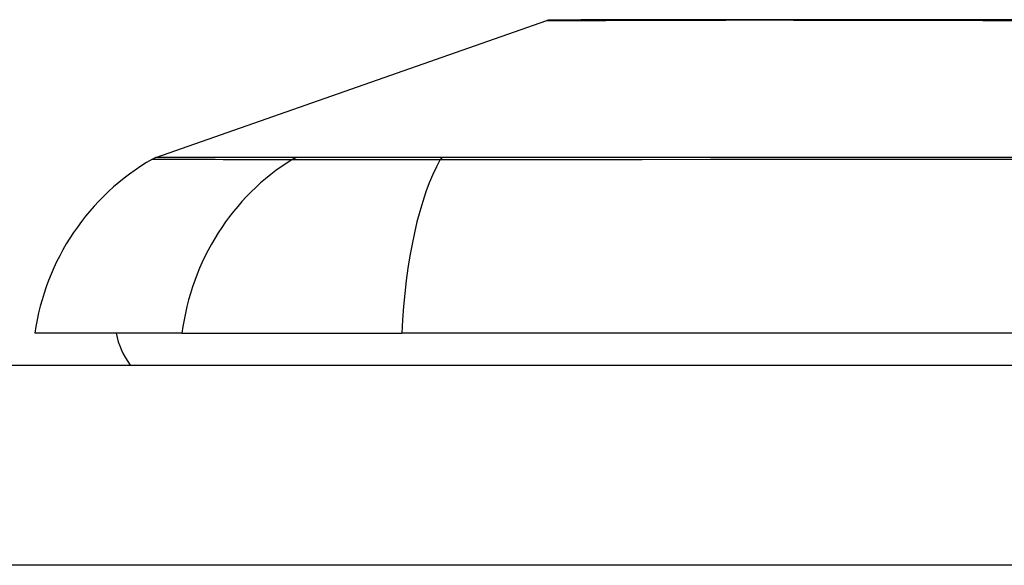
# Model space of a CAD drawing. Header units: inches. Extents: x 17 to 570, y 51 to 268.
# Tile 210 of 256: x 77.878 to 78.366, y 267.286 to 267.555. Entities that reach past the tile are written whole.
import ezdxf

# ---------------------------------------------------------------- set-up
doc = ezdxf.new("R2010")
doc.units = ezdxf.units.IN
doc.header["$MEASUREMENT"] = 0
doc.layers.add('Visible Edges(ANSI)', color=7, linetype='Continuous', lineweight=25)
doc.layers.add('Visible Tangent Edges(ANSI)', color=7, linetype='Continuous', lineweight=25)

msp = doc.modelspace()

# ---------------------------------------------------------------- linework, layer by layer
at = {"layer": 'Visible Edges(ANSI)'}
for p, q in [((77.94568858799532, 267.487249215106), (78.13922382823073, 267.5549865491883)), ((77.95855886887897, 267.4003420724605), (77.88579641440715, 267.4003420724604)), ((77.95855886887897, 267.4003420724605), (78.06734461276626, 267.4003420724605)), ((78.92472065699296, 267.40034207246), (78.06734461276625, 267.4003420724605)), ((77.17103263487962, 267.3845940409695), (136.7760326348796, 267.3845940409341))]:
    msp.add_line(p, q, dxfattribs=at)
at = {"layer": 'Visible Edges(ANSI)', "flags": 128}
msp.add_lwpolyline([(78.37592574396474, 267.5553195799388), (78.35958190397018, 267.5553345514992), (78.3435689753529, 267.5553504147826), (78.32794554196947, 267.5553668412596), (78.31276703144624, 267.5553835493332), (78.29808032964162, 267.5554003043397), (78.28387858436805, 267.5554169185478), (78.27016789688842, 267.5554332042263), (78.25699951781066, 267.5554460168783), (78.24442465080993, 267.5554501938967), (78.23245946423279, 267.5554456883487), (78.22112233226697, 267.5554325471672), (78.21045382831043, 267.5554161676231), (78.20047615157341, 267.555399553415), (78.1911860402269, 267.5553827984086), (78.18261125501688, 267.5553660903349), (78.17478596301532, 267.5553497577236), (78.16773876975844, 267.555333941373), (78.16149236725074, 267.5553190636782), (78.15606144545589, 267.555305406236), (78.15143896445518, 267.5552931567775), (78.14763219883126, 267.5552826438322), (78.14466003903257, 267.555274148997), (78.14253335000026, 267.5552679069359), (78.14125877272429, 267.5552641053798), (78.14083468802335, 267.5552627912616)], dxfattribs=at)
at = {"layer": 'Visible Edges(ANSI)'}
for centre, radius, start, end in [((78.1408495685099, 267.5503415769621), 0.0049212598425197, 90.17314476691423, 109.2900462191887), ((78.00277399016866, 267.3840241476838), 0.1181102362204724, 119.8168854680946, 172.0587034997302), ((77.94894006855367, 267.4779592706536), 0.0098425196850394, 109.2900462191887, 119.8168854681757), ((77.9645365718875, 267.4082160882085), 0.0393700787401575, 191.5369590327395, 216.8698976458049)]:
    msp.add_arc(centre, radius, start, end, dxfattribs=at)
at = {"layer": 'Visible Tangent Edges(ANSI)'}
for p, q in [((77.94568858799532, 267.487249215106), (78.13922382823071, 267.5549865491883)), ((78.01547671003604, 267.4872853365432), (78.0153080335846, 267.4872848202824)), ((78.087697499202, 267.4872848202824), (78.0872253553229, 267.4872853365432)), ((136.7760326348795, 267.2855940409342), (77.17103263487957, 267.2855940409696))]:
    msp.add_line(p, q, dxfattribs=at)
at = {"layer": 'Visible Tangent Edges(ANSI)', "flags": 128}
for points in [[(78.1392238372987, 267.5549865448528), (78.13937693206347, 267.5549874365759), (78.13983490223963, 267.5549900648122), (78.14059563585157, 267.5549943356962), (78.14165709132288, 267.5550001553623), (78.14301722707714, 267.5550074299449), (78.14467397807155, 267.5550161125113), (78.14662525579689, 267.555026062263), (78.14886901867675, 267.5550372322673), (78.15140322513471, 267.5550494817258), (78.15422581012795, 267.5550627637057), (78.15733562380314, 267.5550769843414), (78.16073632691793, 267.5550920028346), (78.16442496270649, 267.555107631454), (78.16839718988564, 267.555123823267), (78.17264862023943, 267.555140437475), (78.17717495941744, 267.5551573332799), (78.181971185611, 267.555174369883), (78.18702805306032, 267.555191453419), (78.19234018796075, 267.5552084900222), (78.19790308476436, 267.5552254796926), (78.20371228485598, 267.5552422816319), (78.20976337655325, 267.5552588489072), (78.21605190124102, 267.5552751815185), (78.22257337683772, 267.5552911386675)], [(78.22257337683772, 267.5552911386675), (78.22427081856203, 267.5552950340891), (78.22598280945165, 267.5552985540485), (78.22770927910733, 267.5553016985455), (78.22945013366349, 267.5553045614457), (78.23120527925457, 267.5553070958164), (78.23297464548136, 267.5553092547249), (78.2347581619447, 267.5553110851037), (78.23655571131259, 267.5553126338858), (78.23836724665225, 267.5553138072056), (78.24019267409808, 267.5553146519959), (78.24203187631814, 267.5553151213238), (78.2438848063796, 267.5553153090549), (78.24575137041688, 267.5553151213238), (78.24763149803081, 267.5553146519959), (78.24952507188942, 267.5553138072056), (78.25143204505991, 267.5553126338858), (78.2533523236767, 267.5553111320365), (78.25528581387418, 267.5553092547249), (78.2572324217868, 267.5553070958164), (78.25919210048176, 267.5553045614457), (78.26116473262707, 267.5553017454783), (78.26315024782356, 267.5552985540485), (78.26514857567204, 267.5552950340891), (78.26715959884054, 267.5552911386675)], [(78.26715959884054, 267.5552911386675), (78.28335352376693, 267.5552587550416), (78.300280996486, 267.5552251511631), (78.31788459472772, 267.5551909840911), (78.33610697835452, 267.5551569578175), (78.3548907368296, 267.5551237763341), (78.37417850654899, 267.5550920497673)], [(77.94404396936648, 267.486498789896), (77.94416514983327, 267.4864983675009), (77.94452779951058, 267.4864970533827), (77.94513177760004, 267.4864948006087), (77.94597797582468, 267.4864917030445), (77.9470670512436, 267.4864877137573), (77.94839872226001, 267.4864828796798), (77.94997275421, 267.4864772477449), (77.95178877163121, 267.4864708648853), (77.95384658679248, 267.486463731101), (77.9561458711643, 267.4864558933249), (77.95868639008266, 267.4864473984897), (77.96146776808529, 267.4864382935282), (77.9644896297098, 267.4864285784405), (77.96775052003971, 267.4864183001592), (77.97124907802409, 267.4864075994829), (77.97498375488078, 267.4863964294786), (77.97895314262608, 267.4863848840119), (77.98315569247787, 267.4863730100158), (77.98758990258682, 267.4863608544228), (77.99225441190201, 267.486348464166), (77.9971483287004, 267.4863358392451), (78.00227460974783, 267.486323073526), (78.00763461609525, 267.4863123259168), (78.01321459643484, 267.4862966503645)], [(78.0153080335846, 267.4872848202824), (78.00969923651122, 267.487284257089), (78.00432224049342, 267.4872834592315), (77.99917211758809, 267.4872824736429), (77.99425356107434, 267.4872812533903), (77.9895638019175, 267.4872797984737), (77.98510391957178, 267.487278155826), (77.98087560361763, 267.4872763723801), (77.97688049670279, 267.4872744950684), (77.9731203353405, 267.4872724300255), (77.96959671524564, 267.48727031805), (77.96631132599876, 267.4872681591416), (77.96326590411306, 267.4872659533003), (77.96046199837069, 267.487263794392), (77.9579002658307, 267.4872616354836), (77.95558112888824, 267.4872595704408), (77.95350500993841, 267.4872576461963), (77.95167237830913, 267.4872558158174), (77.9500836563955, 267.4872541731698), (77.9487392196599, 267.4872527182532), (77.94763953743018, 267.4872514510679), (77.9467850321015, 267.4872504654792), (77.94617556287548, 267.4872498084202), (77.94581023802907, 267.4872493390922), (77.94568858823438, 267.4872491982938)], [(78.01321459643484, 267.4862966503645), (78.01474854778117, 267.4862851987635), (78.01644056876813, 267.486274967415), (78.01828789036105, 267.4862659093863), (78.02028764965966, 267.4862579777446), (78.02243717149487, 267.4862511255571), (78.0247336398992, 267.4862452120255), (78.02717362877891, 267.4862402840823), (78.02975319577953, 267.4862362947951), (78.03246830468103, 267.4862331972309), (78.03531487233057, 267.4862310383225), (78.03828890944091, 267.4862297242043), (78.04138637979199, 267.4862293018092), (78.04460329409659, 267.4862297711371), (78.04793556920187, 267.4862310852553), (78.05137855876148, 267.4862331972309), (78.0549267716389, 267.4862362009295), (78.05857481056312, 267.4862400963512), (78.06231723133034, 267.4862449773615), (78.06614858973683, 267.4862508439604), (78.0700634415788, 267.4862577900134), (78.07405629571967, 267.486265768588), (78.07812180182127, 267.4862748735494), (78.08225442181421, 267.4862851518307), (78.08644871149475, 267.4862966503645)], [(78.0872253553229, 267.4872853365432), (78.08313150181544, 267.4872854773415), (78.07909913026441, 267.4872854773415), (78.07513312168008, 267.4872853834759), (78.0712385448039, 267.4872851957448), (78.06742037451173, 267.4872849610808), (78.06368358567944, 267.4872846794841), (78.06003324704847, 267.4872843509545), (78.05647428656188, 267.4872840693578), (78.05301177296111, 267.4872838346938), (78.0496505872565, 267.4872836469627), (78.04639584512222, 267.4872835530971), (78.0432518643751, 267.4872835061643), (78.0402223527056, 267.4872835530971), (78.03731106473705, 267.4872836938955), (78.03452166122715, 267.4872838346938), (78.03185784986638, 267.487284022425), (78.02932329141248, 267.487284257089), (78.02692169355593, 267.4872844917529), (78.02465676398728, 267.4872847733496), (78.0225315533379, 267.4872850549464), (78.02054850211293, 267.4872852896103), (78.01871005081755, 267.4872854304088), (78.01701863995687, 267.4872854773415), (78.01547671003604, 267.4872853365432)], [(78.08644871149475, 267.4862966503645), (78.11939733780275, 267.4863240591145), (78.15270155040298, 267.4863485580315), (78.18632692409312, 267.4863731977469), (78.22023483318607, 267.4863966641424), (78.25438601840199, 267.4864185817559), (78.28874007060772, 267.4864385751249), (78.32325611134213, 267.4864562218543), (78.35789278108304, 267.4864711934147), (78.392608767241, 267.4864831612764), (78.42735256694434, 267.4864918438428), (78.46208894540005, 267.4864971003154), (78.49681568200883, 267.4864987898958), (78.53153114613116, 267.4864969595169), (78.5662345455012, 267.4864914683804), (78.6008955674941, 267.4864825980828), (78.63547408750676, 267.4864705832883), (78.66992998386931, 267.4864556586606), (78.70422330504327, 267.486438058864), (78.73834865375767, 267.4864181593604), (78.77229225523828, 267.4863963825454), (78.8060144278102, 267.4863730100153), (78.83949175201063, 267.4863484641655), (78.87270085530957, 267.4863230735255)], [(78.87157925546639, 267.487283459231), (78.83849292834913, 267.4872812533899), (78.8051339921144, 267.4872782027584), (78.7715253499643, 267.487274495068), (78.73769072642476, 267.4872703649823), (78.70366980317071, 267.4872660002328), (78.66947607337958, 267.4872617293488), (78.63511588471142, 267.4872576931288), (78.60062983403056, 267.4872542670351), (78.56605871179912, 267.4872515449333), (78.53144329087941, 267.48724980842), (78.49681465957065, 267.4872492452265), (78.46217477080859, 267.48724980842), (78.427526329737, 267.487251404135), (78.3928725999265, 267.4872540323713), (78.35824952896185, 267.4872575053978), (78.32370923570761, 267.4872615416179), (78.28929364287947, 267.4872659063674), (78.25504439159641, 267.4872703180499), (78.2210025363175, 267.4872744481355), (78.1872085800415, 267.487278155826), (78.15370150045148, 267.4872812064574), (78.12052604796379, 267.4872834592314), (78.087697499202, 267.4872848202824)]]:
    msp.add_lwpolyline(points, dxfattribs=at)
at = {"layer": 'Visible Tangent Edges(ANSI)'}
msp.add_arc((78.14084956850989, 267.5503415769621), 0.0049212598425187, 90.17314482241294, 109.2900462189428, dxfattribs=at)
for centre, major_axis, ratio, start_param, end_param in [((78.06898511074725, 267.3840241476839), (-3.05e-14, 0.1181102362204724), 0.9439949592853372, 0.5238348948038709, 1.432194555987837), ((78.01786212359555, 267.4777739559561), (7.8316402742e-05, 0.0098422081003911), 0.9454627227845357, 0.2676452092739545, 0.5313521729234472), ((78.10594251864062, 267.3840241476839), (5.77e-14, 0.1181102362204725), 0.3299598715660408, 0.5238348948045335, 1.432194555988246), ((78.0880732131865, 267.477773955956), (-2.69814243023e-05, 0.0098424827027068), 0.3257200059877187, 0.2592292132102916, 0.522936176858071)]:
    msp.add_ellipse(centre, major_axis=major_axis, ratio=ratio, start_param=start_param, end_param=end_param, dxfattribs=at)

doc.saveas('drawing.dxf')
